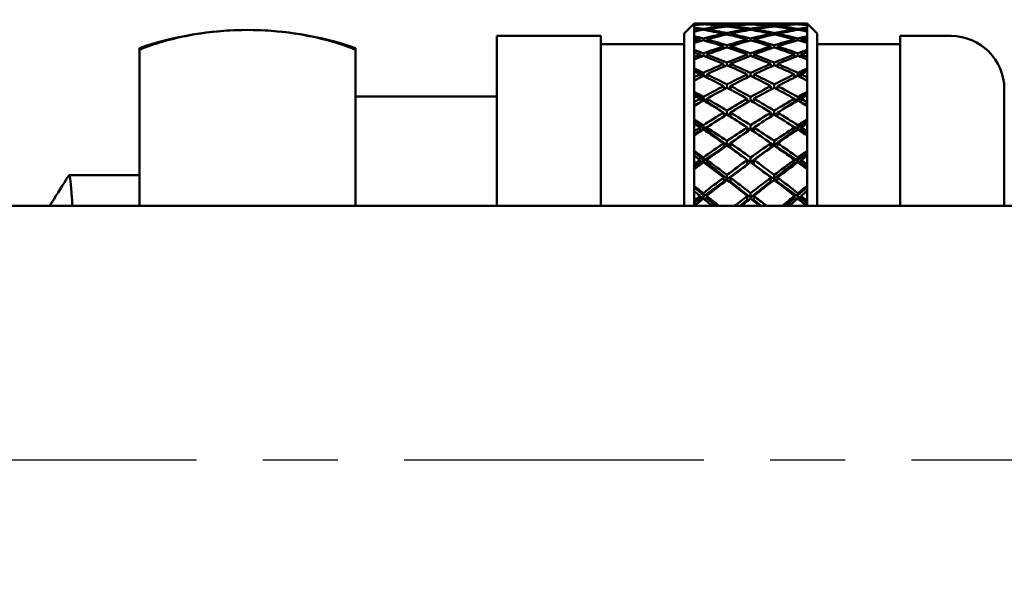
# Model space of a CAD drawing. Header units: inches. Extents: x 0.1 to 33.9, y 0.6 to 21.4.
# Tile 12 of 83: x 10.5 to 12, y 5.1 to 6. Entities that reach past the tile are written whole.
import ezdxf

# ---------------------------------------------------------------- set-up
doc = ezdxf.new("R2010")
doc.units = ezdxf.units.IN
doc.header["$MEASUREMENT"] = 0
doc.linetypes.add('CHAIN', pattern=[0.7087, 0.4724, -0.0591, 0.1181, -0.0591])
for name, color, linetype, lineweight in [('Centerline (ANSI)', 7, 'Continuous', 25), ('Dimension (ANSI)', 7, 'Continuous', 25), ('Visible (ANSI)', 7, 'Continuous', 50)]:
    doc.layers.add(name, color=color, linetype=linetype, lineweight=lineweight)
doc.styles.add('Note Text (ANSI)', font='tahoma.ttf')
doc.dimstyles.new('Default (ANSI)', dxfattribs={"dimtxt": 0.12, "dimasz": 0.098425, "dimexe": 0.125, "dimexo": 0.0625, "dimgap": 0.031496, "dimtad": 0, "dimtih": 1, "dimtoh": 1, "dimrnd": 1e-08, "dimzin": 4, "dimdsep": 46, "dimtxsty": 'Note Text (ANSI)', "dimcen": 0.09, "dimdle": 0.393701, "dimclrd": 256, "dimclre": 256, "dimclrt": 256, "dimadec": 0, "dimazin": 1, "dimtfac": 1, "dimtofl": 0, "dimtmove": 0, "dimatfit": 3, "dimfxl": 1, "dimtolj": 1, "dimtzin": 4, "dimlwd": -1, "dimlwe": -1, "dimarcsym": 0})

# ---------------------------------------------------------------- blocks, each defined once
blk = doc.blocks.new('*D7')
at = {"layer": 'Defpoints', "color": 0, "transparency": 16777216}
for p in [(8.9752, 11.0218), (16.8683, 11.0218), (16.8524, 5.3033)]:
    blk.add_point(p, dxfattribs=at)
at = {"layer": 'Dimension (ANSI)', "transparency": 16777216}
for p, q in [((9.0377, 11.0218), (16.9933, 11.0218)), ((16.8683, 10.9233), (16.8683, 8.2565)), ((16.8683, 5.4017), (16.8683, 8.0685))]:
    blk.add_line(p, q, dxfattribs=at)
for points in [[(16.8518, 10.9233), (16.8847, 10.9233), (16.8683, 11.0218)], [(16.8518, 5.4017), (16.8847, 5.4017), (16.8683, 5.3033)]]:
    blk.add_solid(points, dxfattribs=at)
at = {"layer": 'Dimension (ANSI)', "transparency": 16777216, "insert": (16.7167, 8.225), "char_height": 0.12, "attachment_point": 1, "style": 'Note Text (ANSI)'}
blk.add_mtext('\\A1;5.72', dxfattribs=at)
blk = doc.blocks.new('*D8')
at = {"layer": 'Defpoints', "color": 0, "transparency": 16777216}
for p in [(8.9752, 11.0218), (17.8267, 11.0218), (16.0156, 4.2413)]:
    blk.add_point(p, dxfattribs=at)
at = {"layer": 'Dimension (ANSI)', "transparency": 16777216}
for p, q in [((9.0377, 11.0218), (17.9517, 11.0218)), ((17.8267, 10.9233), (17.8267, 7.7258)), ((17.8267, 4.3397), (17.8267, 7.5373)), ((16.0781, 4.2413), (17.9517, 4.2413))]:
    blk.add_line(p, q, dxfattribs=at)
for points in [[(17.8103, 10.9233), (17.8431, 10.9233), (17.8267, 11.0218)], [(17.8103, 4.3397), (17.8431, 4.3397), (17.8267, 4.2413)]]:
    blk.add_solid(points, dxfattribs=at)
at = {"layer": 'Dimension (ANSI)', "transparency": 16777216, "insert": (17.6729, 7.6943), "char_height": 0.12, "attachment_point": 1, "style": 'Note Text (ANSI)'}
blk.add_mtext('\\A1;6.78', dxfattribs=at)

msp = doc.modelspace()

# ---------------------------------------------------------------- linework, layer by layer
at = {"layer": 'Centerline (ANSI)', "linetype": 'CHAIN', "ltscale": 0.952448}
msp.add_line((16.8524, 5.3033), (5.629, 5.3033), dxfattribs=at)
at = {"layer": 'Visible (ANSI)'}
for p, q in [((11.486, 5.9445), (11.501, 5.9595)), ((11.501, 5.9595), (11.501, 5.9593)), ((11.501, 5.9595), (11.5455, 5.9595)), ((11.501, 5.9593), (11.501, 5.959)), ((11.501, 5.959), (11.501, 5.958)), ((11.501, 5.958), (11.501, 5.9572)), ((11.501, 5.9572), (11.501, 5.9537)), ((11.501, 5.9537), (11.501, 5.9523)), ((11.501, 5.9523), (11.501, 5.9493)), ((11.501, 5.9493), (11.501, 5.9475)), ((11.5101, 5.9586), (11.5102, 5.9579)), ((11.5101, 5.9509), (11.5103, 5.9492)), ((11.5151, 5.9583), (11.5151, 5.9588)), ((11.5153, 5.95), (11.5151, 5.9517)), ((11.5201, 5.9586), (11.5202, 5.9579)), ((11.5201, 5.9509), (11.5203, 5.9491)), ((11.5455, 5.9595), (11.5455, 5.9594)), ((11.5455, 5.9557), (11.5456, 5.9545)), ((11.5506, 5.9551), (11.5505, 5.9562)), ((11.5555, 5.9595), (11.5555, 5.9594)), ((11.5555, 5.9595), (11.6166, 5.9595)), ((11.5555, 5.9557), (11.5556, 5.9545)), ((11.581, 5.9586), (11.581, 5.9579)), ((11.581, 5.9509), (11.581, 5.9492)), ((11.586, 5.9588), (11.586, 5.9583)), ((11.586, 5.9517), (11.586, 5.95)), ((11.591, 5.9579), (11.591, 5.9586)), ((11.591, 5.9492), (11.591, 5.9509)), ((11.6165, 5.9545), (11.6166, 5.9557)), ((11.6166, 5.9594), (11.6166, 5.9595)), ((11.6216, 5.9562), (11.6215, 5.9551)), ((11.6265, 5.9545), (11.6266, 5.9557)), ((11.6266, 5.9594), (11.6266, 5.9595)), ((11.6266, 5.9595), (11.671, 5.9595)), ((11.6518, 5.9491), (11.652, 5.9509)), ((11.6519, 5.9579), (11.652, 5.9586)), ((11.657, 5.9517), (11.6568, 5.95)), ((11.657, 5.9588), (11.6569, 5.9583)), ((11.6618, 5.9492), (11.662, 5.9509)), ((11.6619, 5.9579), (11.662, 5.9586)), ((11.671, 5.9593), (11.671, 5.9595)), ((11.686, 5.9445), (11.671, 5.9595)), ((11.671, 5.959), (11.671, 5.9593)), ((11.671, 5.958), (11.671, 5.959)), ((11.671, 5.9572), (11.671, 5.958)), ((11.671, 5.9537), (11.671, 5.9572)), ((11.671, 5.9523), (11.671, 5.9537)), ((11.671, 5.9493), (11.671, 5.9523)), ((11.671, 5.9475), (11.671, 5.9493)), ((11.2048, 5.6858), (11.2048, 5.9408)), ((11.2048, 5.9408), (11.361, 5.9408)), ((11.361, 5.6858), (11.361, 5.9408)), ((11.486, 5.6858), (11.486, 5.9445)), ((11.501, 5.9475), (11.501, 5.9405)), ((11.501, 5.9405), (11.501, 5.938)), ((11.501, 5.938), (11.501, 5.9331)), ((11.5101, 5.9356), (11.5104, 5.9329)), ((11.5154, 5.9342), (11.5151, 5.9369)), ((11.5201, 5.9356), (11.5204, 5.9327)), ((11.5455, 5.9442), (11.5456, 5.942)), ((11.5506, 5.9431), (11.5505, 5.9452)), ((11.5555, 5.9442), (11.5556, 5.9419)), ((11.581, 5.9356), (11.581, 5.9329)), ((11.586, 5.9369), (11.586, 5.9342)), ((11.591, 5.9329), (11.591, 5.9356)), ((11.6164, 5.9419), (11.6166, 5.9442)), ((11.6216, 5.9452), (11.6214, 5.9431)), ((11.6264, 5.942), (11.6266, 5.9442)), ((11.6517, 5.9327), (11.652, 5.9356)), ((11.657, 5.9369), (11.6567, 5.9342)), ((11.6617, 5.9329), (11.662, 5.9356)), ((11.671, 5.9405), (11.671, 5.9475)), ((11.671, 5.938), (11.671, 5.9405)), ((11.671, 5.9331), (11.671, 5.938)), ((11.686, 5.9445), (11.686, 5.6858)), ((11.811, 5.6858), (11.811, 5.9408)), ((11.811, 5.9408), (11.8873, 5.9408)), ((10.6673, 5.9226), (10.6673, 5.92)), ((10.6673, 5.6858), (10.6673, 5.92)), ((10.9923, 5.92), (10.9923, 5.9226)), ((10.9923, 5.92), (10.9923, 5.6858)), ((11.361, 5.9283), (11.486, 5.9283)), ((11.501, 5.9331), (11.501, 5.9302)), ((11.501, 5.9302), (11.501, 5.9198)), ((11.501, 5.9198), (11.501, 5.9162)), ((11.5103, 5.9335), (11.5112, 5.9332)), ((11.5455, 5.9252), (11.5457, 5.922)), ((11.5507, 5.9235), (11.5505, 5.9267)), ((11.5555, 5.9252), (11.5557, 5.9218)), ((11.6164, 5.9218), (11.6166, 5.9252)), ((11.6216, 5.9267), (11.6214, 5.9235)), ((11.6264, 5.922), (11.6266, 5.9252)), ((11.6608, 5.9332), (11.6618, 5.9335)), ((11.671, 5.9302), (11.671, 5.9331)), ((11.671, 5.9198), (11.671, 5.9302)), ((11.671, 5.9162), (11.671, 5.9198)), ((11.686, 5.9283), (11.811, 5.9283)), ((11.501, 5.9164), (11.5026, 5.9156)), ((11.501, 5.9162), (11.501, 5.9095)), ((11.501, 5.9095), (11.501, 5.9055)), ((11.501, 5.9055), (11.501, 5.8918)), ((11.5101, 5.9129), (11.5105, 5.9093)), ((11.5102, 5.9121), (11.5137, 5.9105)), ((11.5155, 5.9109), (11.5151, 5.9148)), ((11.5193, 5.9094), (11.5205, 5.9098)), ((11.5201, 5.9129), (11.5205, 5.9089)), ((11.581, 5.9129), (11.581, 5.9091)), ((11.586, 5.9147), (11.586, 5.911)), ((11.591, 5.9091), (11.591, 5.9129)), ((11.6515, 5.9089), (11.652, 5.9129)), ((11.6516, 5.9098), (11.6528, 5.9094)), ((11.657, 5.9148), (11.6565, 5.9109)), ((11.6584, 5.9105), (11.6619, 5.9121)), ((11.6616, 5.9093), (11.662, 5.9129)), ((11.6694, 5.9156), (11.671, 5.9164)), ((11.671, 5.9095), (11.671, 5.9162)), ((11.671, 5.9055), (11.671, 5.9095)), ((11.671, 5.8918), (11.671, 5.9055)), ((11.501, 5.8918), (11.501, 5.8873)), ((11.5455, 5.8989), (11.5458, 5.8947)), ((11.5457, 5.8955), (11.5466, 5.8951)), ((11.5508, 5.8966), (11.5505, 5.901)), ((11.5555, 5.8989), (11.5558, 5.8945)), ((11.6163, 5.8945), (11.6166, 5.8989)), ((11.6216, 5.901), (11.6213, 5.8966)), ((11.6255, 5.8951), (11.6264, 5.8955)), ((11.6263, 5.8947), (11.6266, 5.8989)), ((11.671, 5.8873), (11.671, 5.8918)), ((11.501, 5.8887), (11.5157, 5.8804)), ((11.501, 5.8873), (11.501, 5.8788)), ((11.501, 5.8788), (11.501, 5.8738)), ((11.5101, 5.8831), (11.5106, 5.8786)), ((11.5157, 5.8804), (11.5151, 5.8854)), ((11.5157, 5.8804), (11.5157, 5.8804)), ((11.5168, 5.8799), (11.5203, 5.8811)), ((11.5201, 5.8831), (11.5207, 5.878)), ((11.581, 5.8831), (11.581, 5.8783)), ((11.581, 5.8789), (11.5817, 5.8786)), ((11.586, 5.8854), (11.586, 5.8807)), ((11.5904, 5.8786), (11.591, 5.8789)), ((11.591, 5.8783), (11.591, 5.8831)), ((11.6514, 5.878), (11.652, 5.8831)), ((11.6518, 5.8811), (11.6552, 5.8799)), ((11.6564, 5.8804), (11.671, 5.8887)), ((11.657, 5.8854), (11.6564, 5.8804)), ((11.6564, 5.8804), (11.6564, 5.8804)), ((11.6614, 5.8786), (11.662, 5.8831)), ((11.671, 5.8788), (11.671, 5.8873)), ((11.671, 5.8738), (11.671, 5.8788)), ((11.501, 5.874), (11.5024, 5.8745)), ((11.501, 5.8738), (11.501, 5.857)), ((11.5455, 5.8656), (11.5458, 5.8605)), ((11.5456, 5.8636), (11.5486, 5.862)), ((11.5508, 5.8628), (11.5505, 5.8681)), ((11.5536, 5.8614), (11.5557, 5.8624)), ((11.5555, 5.8656), (11.5558, 5.8602)), ((11.6162, 5.8602), (11.6166, 5.8656)), ((11.6164, 5.8624), (11.6185, 5.8614)), ((11.6216, 5.8681), (11.6212, 5.8628)), ((11.6235, 5.862), (11.6264, 5.8636)), ((11.6262, 5.8605), (11.6266, 5.8656)), ((11.6697, 5.8745), (11.671, 5.874)), ((11.671, 5.857), (11.671, 5.8738)), ((11.9673, 5.8608), (11.9673, 5.6858)), ((10.9923, 5.8501), (11.2048, 5.8501)), ((11.501, 5.857), (11.501, 5.8515)), ((11.501, 5.8541), (11.5157, 5.8446)), ((11.501, 5.8515), (11.501, 5.8413)), ((11.5101, 5.8464), (11.5108, 5.8413)), ((11.5157, 5.8446), (11.5151, 5.8492)), ((11.5153, 5.8435), (11.5202, 5.8457)), ((11.5201, 5.8464), (11.5208, 5.8413)), ((11.581, 5.8464), (11.581, 5.8408)), ((11.586, 5.8492), (11.586, 5.8436)), ((11.591, 5.8408), (11.591, 5.8464)), ((11.6513, 5.8413), (11.652, 5.8464)), ((11.6519, 5.8457), (11.6567, 5.8435)), ((11.6564, 5.8446), (11.671, 5.8541)), ((11.657, 5.8492), (11.6564, 5.8446)), ((11.6613, 5.8413), (11.662, 5.8464)), ((11.671, 5.8515), (11.671, 5.857)), ((11.671, 5.8413), (11.671, 5.8515)), ((11.501, 5.8368), (11.5108, 5.8413)), ((11.501, 5.8413), (11.501, 5.8354)), ((11.501, 5.8354), (11.501, 5.8156)), ((11.5108, 5.8413), (11.5157, 5.8446)), ((11.5108, 5.8413), (11.5126, 5.8422)), ((11.5108, 5.8413), (11.5109, 5.8412)), ((11.5111, 5.8413), (11.5108, 5.8413)), ((11.5208, 5.8413), (11.5191, 5.8413)), ((11.5208, 5.8413), (11.5366, 5.8311)), ((11.581, 5.8438), (11.5837, 5.8423)), ((11.5884, 5.8423), (11.591, 5.8438)), ((11.6355, 5.8311), (11.6513, 5.8413)), ((11.653, 5.8413), (11.6513, 5.8413)), ((11.6564, 5.8446), (11.6613, 5.8413)), ((11.6594, 5.8422), (11.6613, 5.8413)), ((11.6613, 5.8413), (11.661, 5.8413)), ((11.6611, 5.8412), (11.6613, 5.8413)), ((11.6613, 5.8413), (11.671, 5.8368)), ((11.671, 5.8354), (11.671, 5.8413)), ((11.671, 5.8156), (11.671, 5.8354)), ((11.501, 5.8156), (11.501, 5.8093)), ((11.5455, 5.8257), (11.5459, 5.8198)), ((11.5455, 5.8253), (11.55, 5.8224)), ((11.5509, 5.8224), (11.5505, 5.8287)), ((11.5519, 5.8218), (11.5556, 5.8239)), ((11.5555, 5.8257), (11.5559, 5.8193)), ((11.6161, 5.8193), (11.6166, 5.8257)), ((11.6164, 5.8239), (11.6202, 5.8218)), ((11.6216, 5.8287), (11.6211, 5.8224)), ((11.622, 5.8224), (11.6265, 5.8253)), ((11.6262, 5.8198), (11.6266, 5.8257)), ((11.671, 5.8093), (11.671, 5.8156)), ((11.501, 5.813), (11.5157, 5.8024)), ((11.501, 5.8093), (11.501, 5.7975)), ((11.5101, 5.8034), (11.5108, 5.7987)), ((11.5108, 5.7987), (11.5261, 5.8073)), ((11.5108, 5.7987), (11.5157, 5.8024)), ((11.5157, 5.8024), (11.5151, 5.8067)), ((11.5201, 5.8034), (11.5208, 5.7987)), ((11.581, 5.8034), (11.581, 5.7969)), ((11.581, 5.8023), (11.5852, 5.7996)), ((11.586, 5.8067), (11.586, 5.8002)), ((11.5869, 5.7996), (11.591, 5.8023)), ((11.591, 5.7969), (11.591, 5.8034)), ((11.646, 5.8073), (11.6613, 5.7987)), ((11.6513, 5.7987), (11.652, 5.8034)), ((11.6564, 5.8024), (11.671, 5.813)), ((11.657, 5.8067), (11.6564, 5.8024)), ((11.6564, 5.8024), (11.6613, 5.7987)), ((11.6613, 5.7987), (11.662, 5.8034)), ((11.671, 5.7975), (11.671, 5.8093)), ((11.501, 5.7933), (11.5108, 5.7987)), ((11.501, 5.7975), (11.501, 5.7908)), ((11.501, 5.7908), (11.501, 5.7683)), ((11.5108, 5.7987), (11.5119, 5.7981)), ((11.5129, 5.7987), (11.5108, 5.7987)), ((11.5208, 5.7987), (11.5173, 5.7987)), ((11.5208, 5.7987), (11.551, 5.7768)), ((11.6211, 5.7768), (11.6513, 5.7987)), ((11.6548, 5.7987), (11.6513, 5.7987)), ((11.6613, 5.7987), (11.6592, 5.7987)), ((11.6602, 5.7981), (11.6613, 5.7987)), ((11.6613, 5.7987), (11.671, 5.7933)), ((11.671, 5.7908), (11.671, 5.7975)), ((11.671, 5.7683), (11.671, 5.7908)), ((11.5108, 5.7503), (11.546, 5.7731)), ((11.5455, 5.7797), (11.546, 5.7731)), ((11.546, 5.7731), (11.551, 5.7768)), ((11.546, 5.7731), (11.5466, 5.7735)), ((11.546, 5.7731), (11.546, 5.7731)), ((11.546, 5.7731), (11.546, 5.7731)), ((11.551, 5.7768), (11.5505, 5.7831)), ((11.5507, 5.7761), (11.5555, 5.7793)), ((11.556, 5.7731), (11.555, 5.7731)), ((11.5555, 5.7797), (11.556, 5.7731)), ((11.556, 5.7731), (11.586, 5.7513)), ((11.586, 5.7513), (11.6161, 5.7731)), ((11.6161, 5.7731), (11.6166, 5.7797)), ((11.6171, 5.7731), (11.6161, 5.7731)), ((11.6165, 5.7793), (11.6214, 5.7761)), ((11.6216, 5.7831), (11.6211, 5.7768)), ((11.6211, 5.7768), (11.6261, 5.7731)), ((11.6255, 5.7735), (11.6261, 5.7731)), ((11.6261, 5.7731), (11.626, 5.7731)), ((11.6261, 5.7731), (11.6266, 5.7797)), ((11.6261, 5.7731), (11.6261, 5.7731)), ((11.6261, 5.7731), (11.6613, 5.7503)), ((11.501, 5.7683), (11.501, 5.7611)), ((11.501, 5.766), (11.5157, 5.7543)), ((11.501, 5.7611), (11.501, 5.7479)), ((11.5157, 5.7543), (11.5151, 5.7582)), ((11.586, 5.7582), (11.586, 5.7513)), ((11.6564, 5.7543), (11.671, 5.766)), ((11.657, 5.7582), (11.6564, 5.7543)), ((11.671, 5.7611), (11.671, 5.7683)), ((11.671, 5.7479), (11.671, 5.7611)), ((11.501, 5.744), (11.5108, 5.7503)), ((11.501, 5.7479), (11.501, 5.7404)), ((11.5101, 5.7546), (11.5108, 5.7503)), ((11.5108, 5.7503), (11.5157, 5.7543)), ((11.5108, 5.7503), (11.5126, 5.7491)), ((11.5143, 5.7503), (11.5108, 5.7503)), ((11.5208, 5.7503), (11.5159, 5.7503)), ((11.5201, 5.7546), (11.5208, 5.7503)), ((11.5208, 5.7503), (11.551, 5.7263)), ((11.546, 5.7223), (11.581, 5.7477)), ((11.581, 5.7546), (11.581, 5.7477)), ((11.591, 5.7477), (11.591, 5.7546)), ((11.591, 5.7477), (11.6261, 5.7223)), ((11.6211, 5.7263), (11.6513, 5.7503)), ((11.6513, 5.7503), (11.652, 5.7546)), ((11.6562, 5.7503), (11.6513, 5.7503)), ((11.6564, 5.7543), (11.6613, 5.7503)), ((11.6613, 5.7503), (11.6578, 5.7503)), ((11.6595, 5.7491), (11.6613, 5.7503)), ((11.6613, 5.7503), (11.662, 5.7546)), ((11.6613, 5.7503), (11.671, 5.744)), ((11.671, 5.7404), (11.671, 5.7479)), ((10.5616, 5.7314), (10.6673, 5.7314)), ((11.501, 5.7404), (11.501, 5.7155)), ((11.5455, 5.7281), (11.546, 5.7223)), ((11.551, 5.7263), (11.5505, 5.7319)), ((11.5555, 5.7281), (11.556, 5.7223)), ((11.6161, 5.7223), (11.6166, 5.7281)), ((11.6216, 5.7319), (11.6211, 5.7263)), ((11.6261, 5.7223), (11.6266, 5.7281)), ((11.671, 5.7155), (11.671, 5.7404)), ((11.501, 5.7155), (11.501, 5.7076)), ((11.501, 5.7136), (11.5157, 5.701)), ((11.5108, 5.6967), (11.546, 5.7223)), ((11.546, 5.7223), (11.551, 5.7263)), ((11.546, 5.7223), (11.547, 5.7216)), ((11.5479, 5.7223), (11.546, 5.7223)), ((11.556, 5.7223), (11.5531, 5.7223)), ((11.556, 5.7223), (11.586, 5.6983)), ((11.586, 5.6983), (11.6161, 5.7223)), ((11.6189, 5.7223), (11.6161, 5.7223)), ((11.6211, 5.7263), (11.6261, 5.7223)), ((11.6261, 5.7223), (11.6242, 5.7223)), ((11.6251, 5.7216), (11.6261, 5.7223)), ((11.6261, 5.7223), (11.6613, 5.6967)), ((11.6564, 5.701), (11.671, 5.7136)), ((11.671, 5.7076), (11.671, 5.7155)), ((11.501, 5.7076), (11.501, 5.6931)), ((11.5101, 5.7004), (11.5108, 5.6967)), ((11.5108, 5.6967), (11.5157, 5.701)), ((11.5157, 5.701), (11.5151, 5.7044)), ((11.5201, 5.7004), (11.5208, 5.6967)), ((11.581, 5.7004), (11.581, 5.6944)), ((11.586, 5.7044), (11.586, 5.6983)), ((11.591, 5.6944), (11.591, 5.7004)), ((11.6513, 5.6967), (11.652, 5.7004)), ((11.657, 5.7044), (11.6564, 5.701)), ((11.6564, 5.701), (11.6613, 5.6967)), ((11.6613, 5.6967), (11.662, 5.7004)), ((11.671, 5.6931), (11.671, 5.7076)), ((9.9641, 5.6858), (12.4311, 5.6858)), ((11.501, 5.6896), (11.5108, 5.6967)), ((11.501, 5.6931), (11.501, 5.6858)), ((11.5108, 5.6967), (11.5132, 5.6949)), ((11.5208, 5.6967), (11.5108, 5.6967)), ((11.5208, 5.6967), (11.5335, 5.6858)), ((11.5702, 5.6858), (11.581, 5.6944)), ((11.591, 5.6944), (11.6018, 5.6858)), ((11.6386, 5.6858), (11.6513, 5.6967)), ((11.6613, 5.6967), (11.6513, 5.6967)), ((11.6589, 5.6949), (11.6613, 5.6967)), ((11.6613, 5.6967), (11.671, 5.6896)), ((11.671, 5.6858), (11.671, 5.6931))]:
    msp.add_line(p, q, dxfattribs=at)
for centre, radius, start, end in [((10.8298, 5.4498), 0.5, 71.0344, 108.9656), ((11.8873, 5.8608), 0.08, 0, 90)]:
    msp.add_arc(centre, radius, start, end, dxfattribs=at)
for centre, major_axis, ratio, start_param, end_param in [((11.591, 5.3033), (0.5002, -0.5002), 0.849408, 2.390941, 2.412523), ((11.581, 5.3033), (-0.5002, 0.5002), 0.849408, 5.52487, 5.538748), ((11.581, 5.3033), (0.4764, -0.4764), 0.94725, 2.437443, 2.451321), ((11.591, 5.3033), (-0.4764, 0.4764), 0.94725, 5.586699, 5.608281), ((11.591, 5.3033), (0.5224, -0.5224), 0.76018, 2.336776, 2.358357), ((11.581, 5.3033), (-0.5224, 0.5224), 0.76018, 5.470704, 5.484582), ((11.581, 5.3033), (0.4764, 0.4764), 0.94725, 0.920812, 0.93469), ((11.591, 5.3033), (-0.4764, -0.4764), 0.94725, 4.070068, 4.09165), ((11.581, 5.3033), (0.4764, -0.4764), 0.94725, 2.383277, 2.429779), ((11.581, 5.3033), (-0.5002, 0.5002), 0.849408, 5.470704, 5.517206), ((11.581, 5.3033), (0.4764, 0.4764), 0.94725, 0.866646, 0.913148), ((11.581, 5.3033), (-0.5224, 0.5224), 0.76018, 5.416539, 5.46304), ((11.591, 5.3033), (-0.4764, 0.4764), 0.94725, 5.5325, 5.579035), ((11.591, 5.3033), (0.5002, -0.5002), 0.849408, 2.336742, 2.383277), ((11.591, 5.3033), (-0.4764, -0.4764), 0.94725, 4.015869, 4.062404), ((11.591, 5.3033), (0.5224, -0.5224), 0.76018, 2.282577, 2.329112), ((11.581, 5.3033), (-0.4764, 0.4764), 0.94725, 5.470704, 5.51724), ((11.581, 5.3033), (0.4764, 0.4764), 0.94725, 0.812481, 0.859016), ((11.581, 5.3033), (-0.5002, 0.5002), 0.849408, 5.416539, 5.463074), ((11.581, 5.3033), (0.5002, 0.5002), 0.849408, 0.866646, 0.913181), ((11.591, 5.3033), (0.4764, -0.4764), 0.94725, 2.336731, 2.383277), ((11.591, 5.3033), (-0.4764, -0.4764), 0.94725, 3.961693, 4.008239), ((11.591, 5.3033), (0.5002, -0.5002), 0.849408, 2.282566, 2.329112), ((11.591, 5.3033), (-0.5002, -0.5002), 0.849408, 4.015858, 4.062404), ((11.581, 5.3033), (0.4764, 0.4764), 0.94725, 0.758315, 0.804862), ((11.581, 5.3033), (-0.4764, 0.4764), 0.94725, 5.416539, 5.463085), ((11.581, 5.3033), (0.5002, 0.5002), 0.849408, 0.812481, 0.859027), ((11.581, 5.3033), (-0.5002, 0.5002), 0.849408, 5.362374, 5.40892), ((11.591, 5.3033), (-0.4764, -0.4764), 0.94725, 3.907538, 3.954074), ((11.591, 5.3033), (0.4764, -0.4764), 0.94725, 2.282577, 2.329112), ((11.591, 5.3033), (-0.5002, -0.5002), 0.849408, 3.961704, 4.008239), ((11.591, 5.3033), (0.5002, -0.5002), 0.849408, 2.228411, 2.274946), ((11.581, 5.3033), (-0.4764, -0.4764), 0.94725, 3.845743, 3.892278), ((11.581, 5.3033), (0.5002, 0.5002), 0.849408, 0.758315, 0.804851), ((11.581, 5.3033), (-0.4764, 0.4764), 0.94725, 5.362374, 5.408909), ((11.581, 5.3033), (0.5224, 0.5224), 0.76018, 0.812481, 0.859016), ((11.591, 5.3033), (0.4764, 0.4764), 0.94725, 0.711814, 0.758315), ((11.591, 5.3033), (-0.5002, -0.5002), 0.849408, 3.907572, 3.954074), ((11.591, 5.3033), (0.4764, -0.4764), 0.94725, 2.228445, 2.274946), ((11.591, 5.3033), (-0.5224, -0.5224), 0.76018, 3.961738, 4.008239), ((11.581, 5.3033), (0.5002, 0.5002), 0.849408, 0.72907, 0.750651), ((11.581, 5.3033), (-0.4764, -0.4764), 0.94725, 3.816497, 3.838079), ((11.581, 5.3033), (0.5224, 0.5224), 0.76018, 0.783235, 0.804817), ((11.581, 5.3033), (-0.4764, 0.4764), 0.94725, 5.333128, 5.35471), ((11.591, 5.3033), (-0.5002, -0.5002), 0.849408, 3.88603, 3.899908), ((11.591, 5.3033), (0.4764, 0.4764), 0.94725, 0.690272, 0.70415), ((11.591, 5.3033), (-0.5224, -0.5224), 0.76018, 3.940196, 3.954074), ((11.591, 5.3033), (0.4764, -0.4764), 0.94725, 2.206903, 2.220781), ((11.591, 5.3033), (0.5432, -0.5432), 0.678017, 2.28261, 2.304192), ((11.581, 5.3033), (-0.5432, 0.5432), 0.678017, 5.416539, 5.430417), ((11.581, 5.3033), (0.5002, 0.5002), 0.849408, 0.974977, 0.988855), ((11.591, 5.3033), (-0.5002, -0.5002), 0.849408, 4.124234, 4.145815), ((11.581, 5.3033), (0.5002, 0.5002), 0.849408, 0.920812, 0.967313), ((11.581, 5.3033), (-0.5432, 0.5432), 0.678017, 5.362374, 5.408875), ((11.591, 5.3033), (-0.5002, -0.5002), 0.849408, 4.070035, 4.11657), ((11.591, 5.3033), (0.5432, -0.5432), 0.678017, 2.228411, 2.274946), ((11.581, 5.3033), (-0.5224, 0.5224), 0.76018, 5.362374, 5.408909), ((11.581, 5.3033), (0.5224, 0.5224), 0.76018, 0.920812, 0.967347), ((11.591, 5.3033), (0.5224, -0.5224), 0.76018, 2.2284, 2.274946), ((11.591, 5.3033), (-0.5224, -0.5224), 0.76018, 4.070023, 4.11657), ((11.581, 5.3033), (0.5224, 0.5224), 0.76018, 0.866646, 0.913193), ((11.581, 5.3033), (-0.5224, 0.5224), 0.76018, 5.308208, 5.354755), ((11.591, 5.3033), (-0.5224, -0.5224), 0.76018, 4.015869, 4.062404), ((11.591, 5.3033), (0.5224, -0.5224), 0.76018, 2.174246, 2.220781), ((11.581, 5.3033), (-0.5002, 0.5002), 0.849408, 5.308208, 5.354743), ((11.581, 5.3033), (0.5432, 0.5432), 0.678017, 0.866646, 0.913181), ((11.591, 5.3033), (0.5002, -0.5002), 0.849408, 2.17428, 2.220781), ((11.591, 5.3033), (-0.5432, -0.5432), 0.678017, 4.015903, 4.062404), ((11.581, 5.3033), (0.5432, 0.5432), 0.678017, 0.837401, 0.858982), ((11.581, 5.3033), (-0.5002, 0.5002), 0.849408, 5.278963, 5.300544), ((11.591, 5.3033), (-0.5432, -0.5432), 0.678017, 3.994361, 4.008239), ((11.591, 5.3033), (0.5002, -0.5002), 0.849408, 2.152738, 2.166616), ((11.591, 5.3033), (0.5623, -0.5623), 0.60168, 2.228445, 2.250027), ((11.581, 5.3033), (0.5224, 0.5224), 0.76018, 0.974977, 1.021478), ((11.591, 5.3033), (-0.5224, -0.5224), 0.76018, 4.1242, 4.170735), ((11.581, 5.3033), (-0.5432, 0.5432), 0.678017, 5.308208, 5.354743), ((11.591, 5.3033), (0.5432, -0.5432), 0.678017, 2.174235, 2.220781), ((11.581, 5.3033), (0.5432, 0.5432), 0.678017, 0.920812, 0.967358), ((11.591, 5.3033), (-0.5432, -0.5432), 0.678017, 4.070035, 4.11657), ((11.581, 5.3033), (-0.5224, 0.5224), 0.76018, 5.254043, 5.300578), ((11.591, 5.3033), (0.5224, -0.5224), 0.76018, 2.120114, 2.166616), ((11.581, 5.3033), (0.5623, 0.5623), 0.60168, 0.891566, 0.913148), ((11.581, 5.3033), (-0.5623, 0.5623), 0.60168, 5.362374, 5.376252), ((11.581, 5.3033), (0.5224, 0.5224), 0.76018, 1.029142, 1.04302), ((11.591, 5.3033), (-0.5224, -0.5224), 0.76018, 4.178399, 4.199981), ((11.581, 5.3033), (-0.5623, 0.5623), 0.60168, 5.308208, 5.35471), ((11.591, 5.3033), (0.5623, -0.5623), 0.60168, 2.174246, 2.220781), ((11.581, 5.3033), (0.5432, 0.5432), 0.678017, 0.974977, 1.021512), ((11.591, 5.3033), (-0.5432, -0.5432), 0.678017, 4.124189, 4.170735), ((11.581, 5.3033), (-0.5432, 0.5432), 0.678017, 5.254043, 5.300589), ((11.591, 5.3033), (0.5432, -0.5432), 0.678017, 2.120081, 2.166616), ((11.581, 5.3033), (0.5623, 0.5623), 0.60168, 0.920812, 0.967347), ((11.591, 5.3033), (-0.5623, -0.5623), 0.60168, 4.070068, 4.11657), ((11.581, 5.3033), (-0.5224, 0.5224), 0.76018, 5.224797, 5.246379), ((11.591, 5.3033), (-0.5623, -0.5623), 0.60168, 4.048526, 4.062404), ((11.591, 5.3033), (0.5224, -0.5224), 0.76018, 2.098572, 2.11245), ((11.591, 5.3033), (0.5798, -0.5798), 0.530166, 2.17428, 2.195861), ((11.581, 5.3033), (0.5432, 0.5432), 0.678017, 1.029142, 1.075644), ((11.591, 5.3033), (-0.5432, -0.5432), 0.678017, 4.178365, 4.2249), ((11.581, 5.3033), (-0.5623, 0.5623), 0.60168, 5.254043, 5.300578), ((11.591, 5.3033), (0.5623, -0.5623), 0.60168, 2.120069, 2.166616), ((11.581, 5.3033), (0.5623, 0.5623), 0.60168, 0.974977, 1.021523), ((11.591, 5.3033), (-0.5623, -0.5623), 0.60168, 4.1242, 4.170735), ((11.581, 5.3033), (-0.5432, 0.5432), 0.678017, 5.199877, 5.246413), ((11.591, 5.3033), (0.5432, -0.5432), 0.678017, 2.065949, 2.11245), ((11.581, 5.3033), (0.5798, 0.5798), 0.530166, 0.945731, 0.967313), ((11.581, 5.3033), (-0.5798, 0.5798), 0.530166, 5.308208, 5.322086), ((11.581, 5.3033), (0.5432, 0.5432), 0.678017, 1.083308, 1.097186), ((11.591, 5.3033), (-0.5432, -0.5432), 0.678017, 4.232565, 4.254146), ((11.581, 5.3033), (-0.5798, 0.5798), 0.530166, 5.254043, 5.300544), ((11.591, 5.3033), (0.5798, -0.5798), 0.530166, 2.120081, 2.166616), ((11.581, 5.3033), (0.5623, 0.5623), 0.60168, 1.029142, 1.075677), ((11.591, 5.3033), (-0.5623, -0.5623), 0.60168, 4.178354, 4.2249), ((11.581, 5.3033), (-0.5623, 0.5623), 0.60168, 5.199877, 5.246424), ((11.591, 5.3033), (0.5623, -0.5623), 0.60168, 2.065915, 2.11245), ((11.581, 5.3033), (0.5798, 0.5798), 0.530166, 0.974977, 1.021512), ((11.591, 5.3033), (-0.5798, -0.5798), 0.530166, 4.124234, 4.170735), ((11.581, 5.3033), (-0.5432, 0.5432), 0.678017, 5.170632, 5.192213), ((11.591, 5.3033), (-0.5798, -0.5798), 0.530166, 4.102692, 4.11657), ((11.591, 5.3033), (0.5432, -0.5432), 0.678017, 2.044407, 2.058285), ((11.581, 5.3033), (0.5623, 0.5623), 0.60168, 1.083308, 1.129809), ((11.591, 5.3033), (-0.5623, -0.5623), 0.60168, 4.232531, 4.279066), ((11.581, 5.3033), (-0.5798, 0.5798), 0.530166, 5.199877, 5.246413), ((11.591, 5.3033), (0.5798, -0.5798), 0.530166, 2.065904, 2.11245), ((11.581, 5.3033), (0.5798, 0.5798), 0.530166, 1.029142, 1.075689), ((11.591, 5.3033), (-0.5798, -0.5798), 0.530166, 4.178365, 4.2249), ((11.581, 5.3033), (-0.5623, 0.5623), 0.60168, 5.145712, 5.192247), ((11.591, 5.3033), (0.5623, -0.5623), 0.60168, 2.011784, 2.058285), ((11.591, 5.3033), (0.5956, -0.5956), 0.462649, 2.120114, 2.141696), ((11.581, 5.3033), (-0.5956, 0.5956), 0.462649, 5.254043, 5.267921), ((11.581, 5.3033), (0.5623, 0.5623), 0.60168, 1.137473, 1.151351), ((11.591, 5.3033), (0.5956, -0.5956), 0.462649, 2.065915, 2.11245), ((11.581, 5.3033), (0.5798, 0.5798), 0.530166, 1.083308, 1.129843), ((11.591, 5.3033), (0.5798, -0.5798), 0.530166, 2.01175, 2.058285), ((11.581, 5.3033), (0.5956, 0.5956), 0.462649, 1.029142, 1.075677), ((11.581, 5.3033), (0.5956, 0.5956), 0.462649, 0.999897, 1.021478), ((11.591, 5.3033), (-0.5956, -0.5956), 0.462649, 4.156857, 4.170735), ((11.591, 5.3033), (0.5623, -0.5623), 0.60168, 1.990242, 2.004119), ((11.591, 5.3033), (-0.5623, -0.5623), 0.60168, 4.28673, 4.308312), ((11.581, 5.3033), (-0.5956, 0.5956), 0.462649, 5.199877, 5.246379), ((11.591, 5.3033), (-0.5798, -0.5798), 0.530166, 4.23252, 4.279066), ((11.581, 5.3033), (-0.5798, 0.5798), 0.530166, 5.145712, 5.192258), ((11.591, 5.3033), (-0.5956, -0.5956), 0.462649, 4.178399, 4.2249), ((11.581, 5.3033), (-0.5623, 0.5623), 0.60168, 5.116466, 5.138048), ((11.591, 5.3033), (0.6096, -0.6096), 0.398436, 2.065949, 2.08753), ((11.581, 5.3033), (0.5798, 0.5798), 0.530166, 1.137473, 1.183975), ((11.591, 5.3033), (-0.5798, -0.5798), 0.530166, 4.286696, 4.333231), ((11.581, 5.3033), (-0.5956, 0.5956), 0.462649, 5.145712, 5.192247), ((11.591, 5.3033), (0.5956, -0.5956), 0.462649, 2.011739, 2.058285), ((11.581, 5.3033), (0.5956, 0.5956), 0.462649, 1.083308, 1.129854), ((11.591, 5.3033), (-0.5956, -0.5956), 0.462649, 4.232531, 4.279066), ((11.581, 5.3033), (-0.5798, 0.5798), 0.530166, 5.091547, 5.138082), ((11.591, 5.3033), (0.5798, -0.5798), 0.530166, 1.957618, 2.004119), ((11.581, 5.3033), (-0.6096, -0.6096), 0.398436, 4.195655, 4.217236), ((11.581, 5.3033), (0.6096, -0.6096), 0.398436, 2.058285, 2.072163), ((11.581, 5.3033), (0.5798, 0.5798), 0.530166, 1.191639, 1.205517), ((11.591, 5.3033), (0.6096, -0.6096), 0.398436, 2.01175, 2.058285), ((11.581, 5.3033), (0.5956, 0.5956), 0.462649, 1.137473, 1.184008), ((11.591, 5.3033), (0.5956, -0.5956), 0.462649, 1.957584, 2.004119), ((11.581, 5.3033), (-0.6096, -0.6096), 0.398436, 4.2249, 4.271436), ((11.591, 5.3033), (-0.6096, -0.6096), 0.398436, 4.211023, 4.2249), ((11.591, 5.3033), (0.5798, -0.5798), 0.530166, 1.936076, 1.949954), ((11.591, 5.3033), (-0.5798, -0.5798), 0.530166, 4.340895, 4.362477), ((11.581, 5.3033), (0.6096, -0.6096), 0.398436, 2.004119, 2.050621), ((11.591, 5.3033), (-0.5956, -0.5956), 0.462649, 4.286685, 4.333231), ((11.581, 5.3033), (-0.5956, 0.5956), 0.462649, 5.091547, 5.138093), ((11.591, 5.3033), (-0.6096, -0.6096), 0.398436, 4.232565, 4.279066), ((11.581, 5.3033), (-0.5798, 0.5798), 0.530166, 5.062301, 5.083883), ((11.581, 5.3033), (0.5956, 0.5956), 0.462649, 1.191639, 1.23814), ((11.591, 5.3033), (-0.5956, -0.5956), 0.462649, 4.340862, 4.387397), ((11.581, 5.3033), (0.6096, -0.6096), 0.398436, 1.949954, 1.996489), ((11.591, 5.3033), (0.6096, -0.6096), 0.398436, 1.957573, 2.004119), ((11.581, 5.3033), (-0.6096, -0.6096), 0.398436, 4.279066, 4.325612), ((11.591, 5.3033), (-0.6096, -0.6096), 0.398436, 4.286696, 4.333231), ((11.581, 5.3033), (-0.5956, 0.5956), 0.462649, 5.037381, 5.083916), ((11.591, 5.3033), (0.5956, -0.5956), 0.462649, 1.903453, 1.949954), ((11.591, 5.3033), (0.6219, -0.6219), 0.336939, 2.011784, 2.033365), ((11.581, 5.3033), (0.6219, -0.6219), 0.336939, 2.004119, 2.017997), ((11.581, 5.3033), (-0.6219, -0.6219), 0.336939, 4.24982, 4.271402), ((11.591, 5.3033), (-0.6219, -0.6219), 0.336939, 4.265188, 4.279066), ((11.581, 5.3033), (0.5956, 0.5956), 0.462649, 1.245804, 1.259682), ((11.591, 5.3033), (-0.5956, -0.5956), 0.462649, 4.395061, 4.416642), ((11.581, 5.3033), (0.6219, -0.6219), 0.336939, 1.949954, 1.996455), ((11.591, 5.3033), (0.6219, -0.6219), 0.336939, 1.957584, 2.004119), ((11.581, 5.3033), (-0.6096, -0.6096), 0.398436, 4.333231, 4.379766), ((11.591, 5.3033), (-0.6096, -0.6096), 0.398436, 4.34085, 4.387397), ((11.581, 5.3033), (0.6096, -0.6096), 0.398436, 1.895789, 1.942335), ((11.591, 5.3033), (0.6096, -0.6096), 0.398436, 1.903419, 1.949954), ((11.581, 5.3033), (-0.6219, -0.6219), 0.336939, 4.279066, 4.325601), ((11.591, 5.3033), (-0.6219, -0.6219), 0.336939, 4.28673, 4.333231), ((11.581, 5.3033), (-0.5956, 0.5956), 0.462649, 5.008136, 5.029717), ((11.591, 5.3033), (0.5956, -0.5956), 0.462649, 1.881911, 1.895789), ((11.581, 5.3033), (-0.6096, -0.6096), 0.398436, 4.387397, 4.433898), ((11.591, 5.3033), (0.6219, -0.6219), 0.336939, 1.903408, 1.949954), ((11.581, 5.3033), (-0.6219, -0.6219), 0.336939, 4.333231, 4.379778), ((11.591, 5.3033), (0.6096, -0.6096), 0.398436, 1.849287, 1.895789), ((11.591, 5.3033), (0.6323, -0.6323), 0.277649, 1.957618, 1.9792), ((11.591, 5.3033), (-0.6096, -0.6096), 0.398436, 4.395027, 4.441562), ((11.581, 5.3033), (0.6219, -0.6219), 0.336939, 1.895789, 1.942324), ((11.591, 5.3033), (-0.6219, -0.6219), 0.336939, 4.340862, 4.387397), ((11.581, 5.3033), (0.6096, -0.6096), 0.398436, 1.841623, 1.888158), ((11.581, 5.3033), (-0.6323, -0.6323), 0.277649, 4.303986, 4.325567), ((11.581, 5.3033), (0.6323, -0.6323), 0.277649, 1.949954, 1.963832), ((11.581, 5.3033), (-0.6096, -0.6096), 0.398436, 4.441562, 4.45544), ((11.591, 5.3033), (0.6323, -0.6323), 0.277649, 1.92221, 1.949954), ((11.581, 5.3033), (-0.6219, -0.6219), 0.336939, 4.387397, 4.415141), ((11.591, 5.3033), (0.6219, -0.6219), 0.336939, 1.868044, 1.895789), ((11.581, 5.3033), (-0.6323, -0.6323), 0.277649, 4.333231, 4.360975), ((11.591, 5.3033), (-0.6323, -0.6323), 0.277649, 4.319353, 4.333231), ((11.591, 5.3033), (0.6096, -0.6096), 0.398436, 1.827745, 1.841623), ((11.591, 5.3033), (-0.6096, -0.6096), 0.398436, 4.449226, 4.469306), ((11.581, 5.3033), (0.6323, -0.6323), 0.277649, 1.92221, 1.94229), ((11.591, 5.3033), (-0.6219, -0.6219), 0.336939, 4.395016, 4.415141), ((11.581, 5.3033), (0.6219, -0.6219), 0.336939, 1.868044, 1.88817), ((11.591, 5.3033), (-0.6323, -0.6323), 0.277649, 4.340895, 4.360975), ((11.581, 5.3033), (0.6096, -0.6096), 0.398436, 1.813879, 1.833959)]:
    msp.add_ellipse(centre, major_axis=major_axis, ratio=ratio, start_param=start_param, end_param=end_param, dxfattribs=at)
for points, knots in [([(10.9923, 5.92), (10.9849, 5.9231), (10.9773, 5.9259), (10.9597, 5.9317), (10.9482, 5.935), (10.9241, 5.9406), (10.9116, 5.943), (10.8786, 5.9478), (10.8521, 5.9498), (10.8075, 5.9498), (10.781, 5.9478), (10.7479, 5.943), (10.7355, 5.9406), (10.7114, 5.935), (10.6999, 5.9317), (10.6823, 5.9259), (10.6747, 5.9231), (10.6673, 5.92)], [0.6999102, 0.6999102, 0.6999102, 0.6999102, 0.7678673, 0.7678673, 0.860279, 0.860279, 0.9526908, 0.9526908, 1.1227552, 1.1227552, 1.2928197, 1.2928197, 1.3852314, 1.3852314, 1.4776431, 1.4776431, 1.5456002, 1.5456002, 1.5456002, 1.5456002]), ([(10.5611, 5.731), (10.5613, 5.7313), (10.5615, 5.7315), (10.5631, 5.7307), (10.5645, 5.7192), (10.5662, 5.6938), (10.5665, 5.6899), (10.5667, 5.6858)], [51.3779652, 51.3779652, 51.3779652, 51.3779652, 51.4351337, 51.4351337, 51.8602174, 51.8602174, 51.9310118, 51.9310118, 51.9310118, 51.9310118])]:
    msp.add_open_spline(points, degree=3, knots=knots, dxfattribs=at)
for points in [[(10.5355, 5.6902), (10.5441, 5.7038), (10.5526, 5.7174), (10.5611, 5.731)], [(10.5328, 5.6858), (10.5337, 5.6872), (10.5346, 5.6887), (10.5355, 5.6902)]]:
    msp.add_open_spline(points, degree=3, dxfattribs=at)

# ---------------------------------------------------------------- dimensions: what is measured, and where the dimension line sits
at = {"layer": 'Dimension (ANSI)'}
for base, p1, override, picture, middle in [((16.8683, 11.0218), (16.8524, 5.3033), {"dimgap": 0.031496, "dimdec": 2, "dimse1": 1, "dimtol": 0, "dimlim": 0, "dimtp": 0, "dimtm": 0, "dimtdec": 2, "dimatfit": 1}, '*D7', (16.8683, 8.1625)), ((17.8267, 11.0218), (16.0156, 4.2413), {"dimgap": 0.031496, "dimdec": 2, "dimtol": 0, "dimlim": 0, "dimtp": 0, "dimtm": 0, "dimtdec": 2, "dimatfit": 1}, '*D8', (17.8267, 7.6315))]:
    dim = msp.add_linear_dim(base=base, p1=p1, p2=(8.9752, 11.0218), angle=90, dimstyle='Default (ANSI)', override=override, dxfattribs=at)
    dim.commit()
    dim.dimension.update_dxf_attribs({"geometry": picture, "text_midpoint": middle, "dimtype": 160})

doc.saveas('drawing.dxf')
